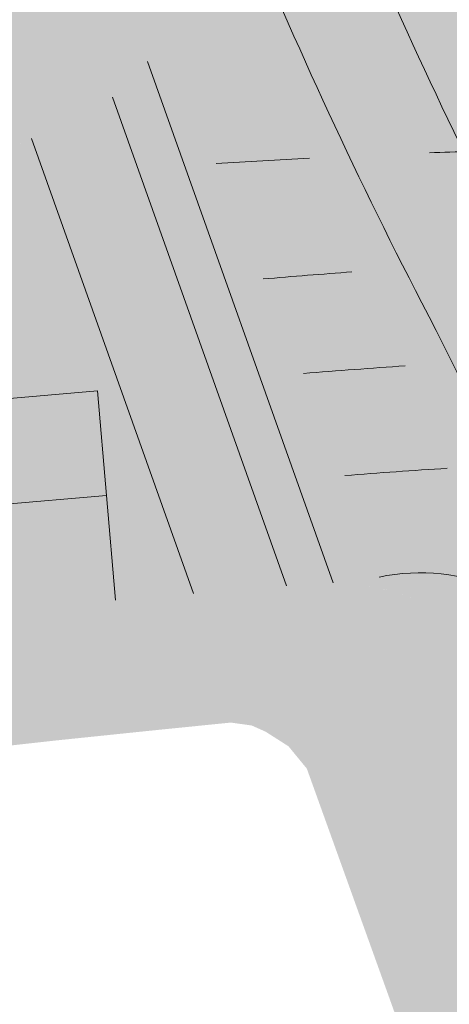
# Model space of a CAD drawing. Header units: metres. Extents: x -862 to 1262, y -354 to 644.
# Tile 7 of 256: x -727 to -713, y 417 to 450. Entities that reach past the tile are written whole.
import ezdxf

# ---------------------------------------------------------------- set-up
doc = ezdxf.new("R2010")
doc.units = ezdxf.units.M
doc.header["$LTSCALE"] = 0.5
doc.layers.add('BPR_Verkehr_220520', color=7, linetype='Continuous')

msp = doc.modelspace()

# ---------------------------------------------------------------- hatches: boundary and pattern name
at = {"layer": 'BPR_Verkehr_220520', "linetype": 'Continuous', "lineweight": 0, "true_color": 0xe4e6e5, "transparency": 33554687}
h = msp.add_hatch(color=254, dxfattribs=at)
edge = h.paths.add_edge_path()
edge.add_line((-735.0576339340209, 443.5542328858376), (-754.0158409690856, 441.9394737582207))
edge.add_arc((-720.0688278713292, 43.3825764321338), 400.0000001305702, 94.86840752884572, 95.39705040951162)
edge.add_line((-757.6916525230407, 441.609299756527), (-752.7191073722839, 427.7483260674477))
edge.add_line((-752.7191073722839, 427.7483260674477), (-721.5294896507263, 430.4055449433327))
edge.add_arc((-689.5818040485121, 55.41344043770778), 376.3505454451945, 94.26323114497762, 94.8695906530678, ccw=False)
edge.add_arc((-717.0405648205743, 423.7647037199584), 6.977242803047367, 19.66460541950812, 94.26323118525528, ccw=False)
edge.add_line((-710.4702445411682, 426.1126408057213), (-701.5192445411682, 399.8996408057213))
edge.add_line((-701.5192445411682, 399.8996408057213), (-701.5192445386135, 399.8996407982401))
edge.add_arc((-678.0183176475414, 407.9245443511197), 24.83329703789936, 198.8535884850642, 214.5522825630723)
edge.add_line((-698.4712445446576, 393.8401408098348), (-698.4712445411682, 393.8401408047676))
edge.add_line((-698.4712445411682, 393.8401408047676), (-698.4712445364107, 393.840140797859))
edge.add_arc((-762.2507745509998, 349.9199408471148), 77.43908840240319, 23.81578587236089, 34.55228257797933, ccw=False)
edge.add_line((-691.4057445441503, 381.1896408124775), (-691.4057445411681, 381.1896408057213))
edge.add_line((-691.4057445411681, 381.1896408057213), (-689.9922445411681, 377.2386408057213))
edge.add_line((-689.9922445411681, 377.2386408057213), (-689.9922445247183, 377.2386407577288))
edge.add_arc((-655.6123737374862, 389.0226633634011), 36.34334470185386, 198.919631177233, 202.8120144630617)
edge.add_line((-689.1130100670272, 374.9320257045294), (-689.1130100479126, 374.9320256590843))
edge.add_arc((-1445.345946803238, 113.9497801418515), 799.9999919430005, 17.73353985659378, 19.039978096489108, ccw=False)
edge.add_arc((-480.4803323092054, 422.5001337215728), 212.9999955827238, 197.7335398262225, 199.9175310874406)
edge.add_line((-680.739506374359, 349.9380132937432), (-674.5653256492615, 332.8983192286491))
edge.add_line((-674.5653256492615, 332.8983192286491), (-660.442401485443, 336.8090708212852))
edge.add_line((-660.442401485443, 336.8090708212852), (-660.4424014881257, 336.8090708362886))
edge.add_arc((-808.1004988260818, 310.4066790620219), 150.0000000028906, 10.13778525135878, 18.34288790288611)
edge.add_line((-665.721972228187, 357.6121359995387), (-665.7219722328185, 357.6121360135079))
edge.add_line((-665.7219722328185, 357.6121360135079), (-682.0868180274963, 406.9708919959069))
edge.add_line((-682.0868180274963, 406.9708919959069), (-683.8798624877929, 406.3282036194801))
edge.add_line((-683.8798624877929, 406.3282036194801), (-699.7331089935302, 450.9008955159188))
edge.add_line((-699.7331089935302, 450.9008955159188), (-698.9240738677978, 452.6214553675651))
edge.add_line((-698.9240738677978, 452.6214553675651), (-698.9240738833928, 452.6214553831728))
edge.add_arc((-689.7279906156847, 461.8101469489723), 13.00000000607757, 220.1601119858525, 224.9769639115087, ccw=False)
edge.add_line((-699.6631781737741, 453.4261116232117), (-699.663178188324, 453.4261116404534))
edge.add_arc((-668.9464612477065, 479.218530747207), 40.1094201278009, 200.32633827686, 220.0197335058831, ccw=False)
edge.add_line((-706.5582418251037, 465.2858517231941), (-707.545248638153, 468.1096418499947))
edge.add_line((-707.545248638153, 468.1096418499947), (-715.6175517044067, 490.3968424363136))
edge.add_line((-715.6175517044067, 490.3968424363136), (-715.6175517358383, 490.3968425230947))
edge.add_arc((-1091.708767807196, 354.1786456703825), 399.9999999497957, 19.91011187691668, 21.68282993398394)
edge.add_line((-720.0114345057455, 501.9659671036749), (-720.0114345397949, 501.965967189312))
edge.add_line((-720.0114345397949, 501.965967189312), (-729.5131724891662, 525.8636237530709))
edge.add_line((-729.5131724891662, 525.8636237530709), (-729.5131725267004, 525.8636238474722))
edge.add_arc((-357.8158391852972, 673.6509453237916), 400.000000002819, 200.0473714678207, 201.6828299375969, ccw=False)
edge.add_line((-733.5796477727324, 536.5321641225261), (-733.5796478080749, 536.5321642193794))
edge.add_line((-733.5796478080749, 536.5321642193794), (-750.2831492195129, 582.306865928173))
edge.add_line((-750.2831492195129, 582.306865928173), (-758.6303358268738, 579.7454639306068))
edge.add_line((-758.6303358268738, 579.7454639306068), (-747.4691113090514, 548.7066090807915))
edge.add_arc((-961.4506022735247, 471.7612618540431), 227.3953933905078, 8.257293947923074, 19.77801658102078, ccw=False)
edge.add_line((-736.4125915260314, 504.4194714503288), (-736.412591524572, 504.419471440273))
edge.add_arc((-617.6566181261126, 521.6537042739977), 119.9999999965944, 188.2572939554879, 199.9101118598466)
edge.add_line((-730.4839829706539, 480.7882452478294), (-730.4839829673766, 480.788245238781))
edge.add_line((-730.4839829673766, 480.788245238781), (-722.4991461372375, 458.7425342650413))
edge.add_arc((-738.4831301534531, 452.9532452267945), 17.00010625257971, 4.160136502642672, 19.910038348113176, ccw=False)
edge.add_arc((-730.0054203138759, 453.5698831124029), 8.499999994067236, -64.88159247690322, 4.160111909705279, ccw=False)
edge.add_line((-726.3972524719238, 445.8737071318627), (-726.3972524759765, 445.8737071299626))
edge.add_arc((-737.2217560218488, 468.962235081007), 25.49999999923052, 274.86840754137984, 295.1184075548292, ccw=False)
edge.add_line((-735.0576339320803, 443.5542328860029), (-735.0576339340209, 443.5542328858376))
at = {"layer": 'BPR_Verkehr_220520', "linetype": 'Continuous', "lineweight": 0, "true_color": 0xf7dcdc, "transparency": 33554687}
h = msp.add_hatch(color=254, dxfattribs=at)
edge = h.paths.add_edge_path()
edge.add_line((-769.4859372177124, 576.4143344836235), (-769.4859372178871, 576.414334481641))
edge.add_arc((-786.9627274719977, 577.954351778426), 17.54451056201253, 325.5626313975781, 354.96422569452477, ccw=False)
edge.add_line((-772.4929827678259, 568.0328428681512), (-772.4929827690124, 568.0328428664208))
edge.add_line((-772.4929827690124, 568.0328428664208), (-770.758153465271, 563.3943677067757))
edge.add_line((-770.758153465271, 563.3943677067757), (-768.3522079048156, 564.7117696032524))
edge.add_arc((-767.8719324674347, 563.8346518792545), 0.9999999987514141, 17.674466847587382, 118.70339284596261, ccw=False)
edge.add_line((-766.9191355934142, 564.1382603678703), (-766.9191355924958, 564.1382603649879))
edge.add_arc((-850.6745029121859, 537.4496333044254), 87.9047459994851, 6.8274217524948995, 17.674466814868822, ccw=False)
edge.add_line((-763.3931135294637, 547.8996781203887), (-763.3931135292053, 547.8996781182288))
edge.add_arc((-616.4071216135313, 568.164557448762), 148.3763699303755, 187.8498511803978, 203.662217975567)
edge.add_line((-752.3091113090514, 508.6146090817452), (-729.6441113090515, 457.6906090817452))
edge.add_line((-729.6441113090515, 457.6906090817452), (-729.1671113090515, 456.2696090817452))
edge.add_line((-729.1671113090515, 456.2696090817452), (-728.8711113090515, 454.6766090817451))
edge.add_line((-728.8711113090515, 454.6766090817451), (-728.7631113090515, 452.5696090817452))
edge.add_line((-728.7631113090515, 452.5696090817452), (-728.9801113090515, 451.4916090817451))
edge.add_line((-728.9801113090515, 451.4916090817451), (-729.2201113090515, 450.9746090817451))
edge.add_line((-729.2201113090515, 450.9746090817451), (-729.5601113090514, 450.4776090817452))
edge.add_line((-729.5601113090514, 450.4776090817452), (-730.2981113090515, 449.7446090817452))
edge.add_line((-730.2981113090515, 449.7446090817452), (-731.4101113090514, 448.9876090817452))
edge.add_line((-731.4101113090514, 448.9876090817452), (-732.1481113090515, 448.5886090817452))
edge.add_line((-732.1481113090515, 448.5886090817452), (-732.9511113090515, 448.3756090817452))
edge.add_line((-732.9511113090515, 448.3756090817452), (-733.8336113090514, 448.2286090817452))
edge.add_line((-733.8336113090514, 448.2286090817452), (-734.7161113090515, 448.0816090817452))
edge.add_line((-734.7161113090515, 448.0816090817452), (-736.7286113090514, 447.8376090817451))
edge.add_line((-736.7286113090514, 447.8376090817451), (-758.8561113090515, 444.8056090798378))
edge.add_line((-758.8561113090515, 444.8056090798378), (-758.8391442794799, 444.8079339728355))
edge.add_line((-758.8391442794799, 444.8079339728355), (-757.691779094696, 441.6096525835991))
edge.add_line((-757.691779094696, 441.6096525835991), (-757.7040651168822, 441.6081268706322))
edge.add_line((-757.7040651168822, 441.6081268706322), (-757.7040650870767, 441.608126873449))
edge.add_arc((-720.0688279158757, 43.38257675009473), 399.9999998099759, 94.86840753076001, 95.398836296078, ccw=False)
edge.add_line((-754.015840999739, 441.9394737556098), (-754.0158409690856, 441.9394737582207))
edge.add_line((-754.0158409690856, 441.9394737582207), (-735.0576341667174, 443.5542356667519))
edge.add_arc((-737.2216799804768, 468.9618934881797), 25.49965039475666, 274.868302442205, 285.111103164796)
edge.add_arc((-737.2217560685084, 468.9622352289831), 25.50000015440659, 285.1110680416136, 293.3228759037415)
edge.add_arc((-730.0791578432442, 453.5544081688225), 8.535670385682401, 290.2415651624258, 310.3328322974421)
edge.add_arc((-730.0054202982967, 453.5698830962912), 8.499999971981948, 309.886421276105, 321.2043947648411)
edge.add_line((-723.3806391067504, 448.2442588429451), (-723.3806391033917, 448.2442588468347))
edge.add_arc((-729.6153744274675, 453.628149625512), 8.237609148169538, 319.1883554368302, 361.8786411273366)
edge.add_line((-721.3821929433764, 453.8981998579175), (-721.3821929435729, 453.8981998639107))
edge.add_arc((-731.3821915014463, 453.9034990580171), 9.999999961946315, 359.9696378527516, 379.9101118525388)
edge.add_line((-721.9799111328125, 457.3089539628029), (-721.9797488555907, 457.3085059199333))
edge.add_line((-721.9797488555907, 457.3085059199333), (-722.4513267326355, 458.6105073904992))
edge.add_line((-722.4513267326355, 458.6105073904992), (-722.4511644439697, 458.6100593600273))
edge.add_line((-722.4511644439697, 458.6100593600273), (-725.6203671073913, 457.6341766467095))
edge.add_line((-725.6203671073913, 457.6341766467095), (-725.620367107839, 457.6341766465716))
edge.add_arc((-725.9146577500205, 458.5898926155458), 0.9999999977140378, 204.1996147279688, 287.11500609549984, ccw=False)
edge.add_line((-726.8267806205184, 458.1799757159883), (-726.8267806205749, 458.179975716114))
edge.add_line((-726.8267806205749, 458.179975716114), (-750.3997428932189, 510.6331386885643))
edge.add_line((-750.3997428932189, 510.6331386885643), (-750.3997429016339, 510.6331387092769))
edge.add_arc((-584.0982448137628, 578.1970205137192), 179.5022740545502, 187.7479617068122, 202.1106011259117, ccw=False)
edge.add_line((-761.9617876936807, 553.9972993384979), (-761.9617876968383, 553.9972993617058))
edge.add_line((-761.9617876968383, 553.9972993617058), (-761.9617876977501, 553.9972993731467))
edge.add_arc((-792.8452060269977, 551.5361738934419), 30.98132770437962, 4.556319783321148, 32.08096988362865)
edge.add_line((-766.5947774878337, 567.9908895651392), (-766.5947774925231, 567.9908895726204))
edge.add_arc((-765.7474791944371, 568.5220067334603), 0.9999999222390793, 179.7581401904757, 212.0809707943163, ccw=False)
edge.add_line((-766.7474702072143, 568.5262279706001), (-766.7105775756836, 577.265976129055))
edge.add_line((-766.7105775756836, 577.265976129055), (-769.4859372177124, 576.4143344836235))
h = msp.add_hatch(color=254, dxfattribs=at)
edge = h.paths.add_edge_path()
edge.add_line((-702.3146113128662, 381.2061090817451), (-699.8231113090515, 374.1436090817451))
edge.add_line((-699.8231113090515, 374.1436090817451), (-674.2075136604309, 302.803166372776))
edge.add_line((-674.2075136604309, 302.803166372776), (-650.8483627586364, 237.3463255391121))
edge.add_line((-650.8483627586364, 237.3463255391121), (-637.3305451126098, 199.6775843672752))
edge.add_line((-637.3305451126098, 199.6775843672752), (-624.1902091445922, 164.6513335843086))
edge.add_arc((-627.935332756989, 163.2463250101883), 3.999999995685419, -72.67843324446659, 20.563920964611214, ccw=False)
edge.add_line((-626.7443958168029, 159.427729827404), (-629.665266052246, 158.5167738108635))
edge.add_line((-629.665266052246, 158.5167738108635), (-629.1116267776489, 156.6412455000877))
edge.add_line((-629.1116267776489, 156.6412455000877), (-628.6671113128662, 156.7796090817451))
edge.add_arc((-640.3627874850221, 194.3538674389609), 39.352429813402, 287.2897103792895, 300.7569397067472)
edge.add_line((-620.238066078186, 160.5365742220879), (-634.8023224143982, 200.681771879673))
edge.add_line((-634.8023224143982, 200.681771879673), (-639.3233362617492, 212.9822120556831))
edge.add_line((-639.3233362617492, 212.9822120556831), (-667.4074208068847, 291.2992515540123))
edge.add_line((-667.4074208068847, 291.2992515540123), (-691.0301113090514, 356.7676090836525))
edge.add_line((-691.0301113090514, 356.7676090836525), (-704.9341113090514, 396.0786090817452))
edge.add_line((-704.9341113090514, 396.0786090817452), (-704.8771113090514, 396.9816090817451))
edge.add_line((-704.8771113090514, 396.9816090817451), (-704.7431113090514, 397.4226090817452))
edge.add_line((-704.7431113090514, 397.4226090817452), (-703.6451113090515, 399.3966090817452))
edge.add_arc((-702.2356050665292, 398.1834703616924), 1.859680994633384, 67.34346212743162, 139.2819657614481, ccw=False)
edge.add_line((-701.5192445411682, 399.8996408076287), (-707.6742792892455, 417.9246576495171))
edge.add_line((-707.6742792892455, 417.9246576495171), (-708.7472918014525, 417.5082659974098))
edge.add_line((-708.7472918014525, 417.5082659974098), (-709.6358805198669, 420.110497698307))
edge.add_line((-709.6358805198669, 420.110497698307), (-708.5628822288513, 420.5269310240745))
edge.add_line((-708.5628822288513, 420.5269310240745), (-709.0718982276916, 422.0175841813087))
edge.add_line((-709.0718982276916, 422.0175841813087), (-711.7638590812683, 421.0479855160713))
edge.add_arc((-712.4416029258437, 422.9296505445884), 1.999999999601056, 198.4813206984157, 289.8081603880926, ccw=False)
edge.add_line((-714.3384570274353, 422.2956596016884), (-716.0741113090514, 427.4886090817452))
edge.add_arc((-706.9605110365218, 427.2634808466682), 9.116380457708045, 158.7977696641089, 178.5849417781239, ccw=False)
edge.add_arc((-717.0405648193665, 423.7647037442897), 6.977242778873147, 76.90537535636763, 94.26323120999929)
edge.add_arc((-689.5818040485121, 55.41344043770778), 376.3505454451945, 94.26323114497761, 94.86959065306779)
edge.add_line((-721.5294896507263, 430.4055449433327), (-721.591731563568, 430.400242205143))
edge.add_line((-721.591731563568, 430.400242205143), (-721.4081113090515, 428.7326090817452))
edge.add_line((-721.4081113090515, 428.7326090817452), (-721.9921113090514, 428.1586090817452))
edge.add_line((-721.9921113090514, 428.1586090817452), (-752.0107842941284, 425.7710541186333))
edge.add_line((-752.0107842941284, 425.7710541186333), (-752.0098004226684, 425.7711323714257))
edge.add_line((-752.0098004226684, 425.7711323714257), (-751.0112899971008, 422.9877837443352))
edge.add_line((-751.0112899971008, 422.9877837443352), (-733.6954109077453, 424.6708095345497))
edge.add_line((-733.6954109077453, 424.6708095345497), (-726.2301113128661, 425.4956090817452))
edge.add_line((-726.2301113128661, 425.4956090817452), (-723.1071113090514, 425.8196090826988))
edge.add_line((-723.1071113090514, 425.8196090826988), (-720.4431113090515, 426.0886090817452))
edge.add_line((-720.4431113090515, 426.0886090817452), (-719.7461113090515, 425.9896090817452))
edge.add_line((-719.7461113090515, 425.9896090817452), (-719.2891113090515, 425.7856090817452))
edge.add_line((-719.2891113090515, 425.7856090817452), (-718.5256113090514, 425.2986090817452))
edge.add_line((-718.5256113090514, 425.2986090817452), (-717.9131113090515, 424.5526090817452))
edge.add_line((-717.9131113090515, 424.5526090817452), (-715.0764576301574, 416.6612171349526))
edge.add_line((-715.0764576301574, 416.6612171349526), (-711.4166113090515, 406.3681090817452))
edge.add_line((-711.4166113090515, 406.3681090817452), (-708.4361113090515, 398.0646090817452))
edge.add_line((-708.4361113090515, 398.0646090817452), (-706.9051113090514, 395.3696090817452))
edge.add_line((-706.9051113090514, 395.3696090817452), (-705.3071113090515, 389.7006090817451))
edge.add_line((-705.3071113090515, 389.7006090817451), (-704.8061113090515, 388.2686090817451))
edge.add_line((-704.8061113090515, 388.2686090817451), (-702.3146113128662, 381.2061090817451))
at = {"layer": 'BPR_Verkehr_220520', "linetype": 'Continuous', "lineweight": 0, "true_color": 0xb8d2a6, "transparency": 33554687}
msp.add_hatch(color=9, dxfattribs=at).paths.add_polyline_path([(-721.591731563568, 430.400242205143), (-752.7161385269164, 427.7485789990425), (-752.0046217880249, 425.7715442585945), (-752.0107842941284, 425.7710541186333), (-721.9921113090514, 428.1586090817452), (-721.4081113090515, 428.7326090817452)])
h = msp.add_hatch(color=9, dxfattribs=at)
edge = h.paths.add_edge_path()
edge.add_line((-709.0718982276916, 422.0175841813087), (-710.4702445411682, 426.1126408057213))
edge.add_line((-710.4702445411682, 426.1126408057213), (-710.470244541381, 426.1126408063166))
edge.add_arc((-717.0405648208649, 423.7647037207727), 6.977242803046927, 19.6646054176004, 76.90537538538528)
edge.add_line((-715.4598011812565, 430.5605188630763), (-715.4598011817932, 430.5605188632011))
edge.add_arc((-706.9605110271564, 427.2634808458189), 9.116380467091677, 158.7977696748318, 178.5849417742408)
edge.add_line((-716.0741113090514, 427.4886090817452), (-714.3384570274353, 422.2956596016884))
edge.add_arc((-712.4416029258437, 422.9296505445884), 1.999999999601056, 198.4813206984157, 289.8081603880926)
edge.add_line((-711.7638590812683, 421.0479855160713), (-709.0718982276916, 422.0175841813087))

# ---------------------------------------------------------------- linework, layer by layer
at = {"layer": 'BPR_Verkehr_220520', "color": 255, "linetype": 'Continuous', "lineweight": 9, "transparency": 33554687}
for p, q in [((-717.0314911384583, 430.7419406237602, 60), (-723.2233849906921, 448.1212956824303, 60)), ((-718.5891141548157, 430.6444479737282, 60), (-724.3920791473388, 446.9321608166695, 60)), ((-721.6840226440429, 430.3923794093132, 60), (-727.0886427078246, 445.562021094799, 60)), ((-739.822990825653, 435.872096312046, 60), (-724.8857916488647, 437.1443696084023, 60)), ((-724.8857916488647, 437.1443696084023, 60), (-724.2916249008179, 430.1702231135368, 60)), ((-734.565641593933, 432.8072172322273, 60), (-724.584857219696, 433.6573287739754, 60))]:
    msp.add_line(p, q, dxfattribs=at)
at = {"layer": 'BPR_Verkehr_220520', "color": 255, "linetype": 'Continuous', "lineweight": 9, "transparency": 33554687, "flags": 128}
for points, elevation in [([(-713.9602498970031, 455.7223513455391), (-713.9602498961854, 455.7223513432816, 0.1537033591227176), (-702.2850896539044, 440.4461357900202), (-702.2850896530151, 440.4461357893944)], 60), ([(-703.7153415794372, 425.2567025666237), (-704.0476590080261, 426.1380704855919, 0.0292015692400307), (-710.9717207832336, 441.6867585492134), (-710.9717208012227, 441.686758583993, -0.02324071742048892), (-717.0980824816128, 455.0145651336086), (-717.098082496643, 455.0145651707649)], 60), ([(-706.9902840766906, 424.0218942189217), (-707.3226015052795, 424.9032621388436, 0.02920156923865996), (-714.0804952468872, 440.0788029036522), (-714.0804952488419, 440.0788029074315, -0.02329083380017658), (-720.3547978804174, 453.7320568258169), (-720.35479788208, 453.7320568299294)], 60), ([(-711.0935233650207, 445.1731596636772, 0.002360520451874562), (-713.8293308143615, 445.0812436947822)], 60), ([(-717.8276932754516, 444.9003595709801), (-717.8276932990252, 444.9003595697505, 0.002684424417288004), (-720.9355097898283, 444.7215236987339), (-720.9355098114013, 444.7215236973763)], 60), ([(-716.4121022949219, 441.1118987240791, 0.002690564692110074), (-719.3623332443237, 440.8765968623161)], 60), ([(-714.6378421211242, 437.9804754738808), (-714.6378421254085, 437.9804754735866, 0.003120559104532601), (-718.0203740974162, 437.7270168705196), (-718.0203741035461, 437.7270168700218)], 60), ([(-713.2364407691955, 434.5659212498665, 0.003183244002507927), (-716.6435234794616, 434.3250590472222)], 60), ([(-708.4568256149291, 427.814257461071), (-708.4568256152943, 427.8142574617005, 0.3248293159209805), (-715.5059935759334, 430.9359539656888), (-715.5059935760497, 430.9359539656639)], 60.3461)]:
    msp.add_lwpolyline(points, format="xyb", dxfattribs=dict(at, elevation=elevation))
at = {"layer": 'BPR_Verkehr_220520', "color": 255, "linetype": 'Continuous', "lineweight": 9, "transparency": 33554687}
msp.add_arc((-683.8729526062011, 466.6198070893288, 60), 31.99999999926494, 199.9101118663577, 266.9688146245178, dxfattribs=at)

doc.saveas('drawing.dxf')
